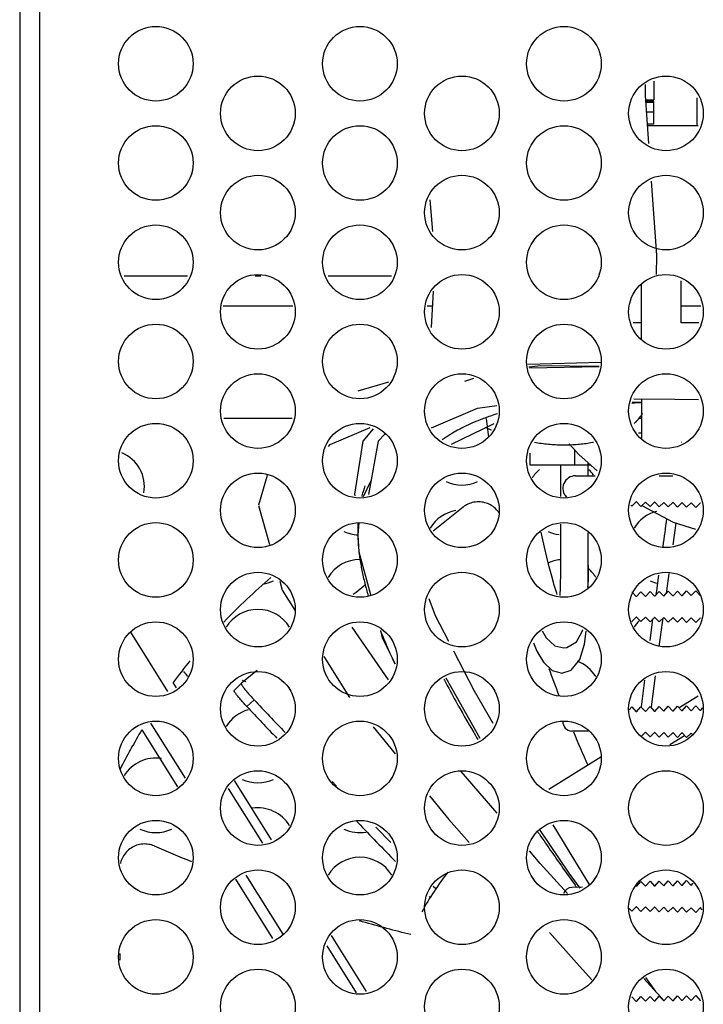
# Model space of a CAD drawing. Header units: inches. Extents: x 0 to 34, y 0 to 22.
# Tile 25 of 27: x 27.3 to 29, y 17.5 to 20. Entities that reach past the tile are written whole.
import ezdxf

# ---------------------------------------------------------------- set-up
doc = ezdxf.new("R2010")
doc.units = ezdxf.units.IN
doc.header["$LTSCALE"] = 1.87
doc.header["$MEASUREMENT"] = 0
doc.layers.get('0').update_dxf_attribs({"linetype": 'CONTINUOUS'})
doc.layers.add('3_ALL_AXES', color=7, linetype='CONTINUOUS')
doc.layers.add('6_ALL_SURFS', color=7, linetype='CONTINUOUS')

msp = doc.modelspace()

# ---------------------------------------------------------------- linework, layer by layer
at = {"color": 8}
for p, q in [((27.3033, 21.4623), (27.3033, 8.7123)), ((27.3533, 21.4463), (27.3533, 8.7123)), ((28.9009, 19.8377), (28.9009, 19.7902)), ((29.0091, 19.7954), (29.0091, 19.7255)), ((28.8806, 19.7902), (28.9009, 19.7902)), ((28.9009, 19.7866), (28.8809, 19.7866)), ((28.9009, 19.7837), (28.8811, 19.7837)), ((28.9009, 19.7292), (28.9009, 19.7866)), ((28.9009, 19.759), (28.8828, 19.759)), ((28.9009, 19.7292), (28.8849, 19.7292)), ((28.8852, 19.7255), (29.0126, 19.7255)), ((28.9085, 19.3994), (28.8951, 19.5853)), ((28.3368, 19.5388), (28.3429, 19.4591)), ((28.9074, 19.3508), (28.9085, 19.3994)), ((27.5664, 19.3473), (27.7262, 19.3473)), ((27.8961, 19.3473), (27.9106, 19.3473)), ((28.0804, 19.3473), (28.2402, 19.3473)), ((28.8693, 19.188), (28.8693, 19.3246)), ((28.9693, 19.2283), (28.9693, 19.3346)), ((28.3448, 19.3081), (28.3397, 19.2168)), ((27.8155, 19.2713), (27.9911, 19.2713)), ((28.3295, 19.2713), (28.3427, 19.2713)), ((28.9693, 19.2713), (29.0191, 19.2713)), ((28.8693, 19.2283), (28.8489, 19.2283)), ((29.0137, 19.2283), (28.9693, 19.2283)), ((28.7671, 19.1283), (28.5836, 19.1235)), ((28.7627, 19.1177), (28.5875, 19.1141)), ((28.7629, 19.1181), (28.7587, 19.1176)), ((28.2326, 19.0789), (28.1548, 19.0568)), ((28.4467, 19.0881), (28.424, 19.0805)), ((28.8465, 19.0285), (28.8693, 19.0284)), ((28.8693, 19.0373), (28.8693, 18.938)), ((27.9895, 18.9873), (27.8172, 18.9873)), ((28.3909, 18.9233), (28.4983, 18.975)), ((28.4781, 18.9874), (28.4841, 18.9406)), ((28.8693, 18.9873), (28.8613, 18.9873)), ((28.0856, 18.9219), (28.186, 18.9647)), ((28.9693, 18.928), (28.9693, 18.9283)), ((28.9693, 18.9283), (28.97, 18.9283)), ((28.081, 18.9167), (28.0856, 18.9219)), ((28.6877, 18.9239), (28.7114, 18.897)), ((28.7006, 18.9093), (28.7006, 18.8705)), ((28.5881, 18.9001), (28.5881, 18.8705)), ((28.7114, 18.897), (28.7576, 18.8555)), ((28.5881, 18.8705), (28.7408, 18.8705)), ((27.9263, 18.8437), (27.9049, 18.769)), ((28.1882, 18.8305), (28.1682, 18.7906)), ((28.7031, 18.8433), (28.7526, 18.8433)), ((28.9144, 18.8433), (28.9482, 18.8433)), ((28.1467, 18.7968), (28.1476, 18.7926)), ((28.8566, 18.7775), (28.8451, 18.7664)), ((28.857, 18.7775), (28.8566, 18.7775)), ((28.8681, 18.766), (28.857, 18.7775)), ((28.8796, 18.7771), (28.8681, 18.766)), ((28.88, 18.7771), (28.8796, 18.7771)), ((28.8911, 18.7656), (28.88, 18.7771)), ((28.9026, 18.7767), (28.8911, 18.7656)), ((28.903, 18.7767), (28.9026, 18.7767)), ((28.9141, 18.7652), (28.903, 18.7767)), ((27.9049, 18.7682), (27.9324, 18.6705)), ((28.4201, 18.7642), (28.3449, 18.7042)), ((28.8451, 18.7664), (28.8426, 18.769)), ((28.9256, 18.7763), (28.9141, 18.7652)), ((28.926, 18.7763), (28.9256, 18.7763)), ((28.9371, 18.7648), (28.926, 18.7763)), ((28.9486, 18.7759), (28.9371, 18.7648)), ((28.949, 18.7759), (28.9486, 18.7759)), ((28.9601, 18.7644), (28.949, 18.7759)), ((28.9716, 18.7755), (28.9601, 18.7644)), ((28.972, 18.7755), (28.9716, 18.7755)), ((28.9831, 18.764), (28.972, 18.7755)), ((28.9946, 18.7751), (28.9831, 18.764)), ((28.995, 18.7751), (28.9946, 18.7751)), ((29.0061, 18.7636), (28.995, 18.7751)), ((29.0176, 18.7747), (29.0061, 18.7636)), ((29.018, 18.7747), (29.0176, 18.7747)), ((28.1572, 18.7255), (28.1549, 18.6941)), ((28.949, 18.6698), (28.9566, 18.7242)), ((28.1549, 18.6941), (28.1549, 18.694)), ((28.1549, 18.694), (28.1578, 18.6516)), ((28.6655, 18.6869), (28.6655, 18.6828)), ((28.1578, 18.6516), (28.187, 18.5446)), ((28.9079, 18.5531), (28.9133, 18.5929)), ((28.9331, 18.5531), (28.939, 18.597)), ((28.1755, 18.5694), (28.1506, 18.5496)), ((28.972, 18.5411), (28.9831, 18.5534)), ((28.9831, 18.5534), (28.9946, 18.5415)), ((28.995, 18.5415), (29.0061, 18.5538)), ((29.0061, 18.5538), (29.0176, 18.5419)), ((28.1506, 18.5496), (28.1437, 18.5442)), ((28.8451, 18.551), (28.8566, 18.5391)), ((28.857, 18.5391), (28.8566, 18.5391)), ((28.857, 18.5391), (28.8681, 18.5514)), ((28.8681, 18.5514), (28.8796, 18.5395)), ((28.88, 18.5395), (28.8796, 18.5395)), ((28.88, 18.5395), (28.8911, 18.5518)), ((28.8911, 18.5518), (28.9026, 18.5399)), ((28.903, 18.5399), (28.9026, 18.5399)), ((28.903, 18.5399), (28.9141, 18.5522)), ((28.9067, 18.544), (28.9079, 18.5531)), ((28.9141, 18.5522), (28.9256, 18.5403)), ((28.926, 18.5403), (28.9256, 18.5403)), ((28.926, 18.5403), (28.9371, 18.5526)), ((28.9324, 18.5477), (28.9331, 18.5531)), ((28.9371, 18.5526), (28.9486, 18.5407)), ((28.949, 18.5407), (28.9486, 18.5407)), ((28.949, 18.5407), (28.9601, 18.553)), ((28.9601, 18.553), (28.9716, 18.5411)), ((28.972, 18.5411), (28.9716, 18.5411)), ((28.995, 18.5415), (28.9946, 18.5415)), ((28.8566, 18.4875), (28.8451, 18.4764)), ((28.857, 18.4875), (28.8566, 18.4875)), ((28.8681, 18.476), (28.857, 18.4875)), ((28.8796, 18.4871), (28.8681, 18.476)), ((28.88, 18.4871), (28.8796, 18.4871)), ((28.8911, 18.4756), (28.88, 18.4871)), ((28.9026, 18.4867), (28.8911, 18.4756)), ((28.8974, 18.4748), (28.8985, 18.4828)), ((28.903, 18.4867), (28.9026, 18.4867)), ((28.9141, 18.4752), (28.903, 18.4867)), ((28.9256, 18.4863), (28.9141, 18.4752)), ((28.9225, 18.4741), (28.924, 18.4849)), ((28.926, 18.4863), (28.9256, 18.4863)), ((28.9371, 18.4748), (28.926, 18.4863)), ((28.9486, 18.4859), (28.9371, 18.4748)), ((28.949, 18.4859), (28.9486, 18.4859)), ((28.9601, 18.4744), (28.949, 18.4859)), ((28.9716, 18.4855), (28.9601, 18.4744)), ((28.972, 18.4855), (28.9716, 18.4855)), ((28.9831, 18.474), (28.972, 18.4855)), ((28.9946, 18.4851), (28.9831, 18.474)), ((28.995, 18.4851), (28.9946, 18.4851)), ((29.0061, 18.4736), (28.995, 18.4851)), ((29.0176, 18.4847), (29.0061, 18.4736)), ((29.018, 18.4847), (29.0176, 18.4847)), ((28.2327, 18.3291), (28.1407, 18.4617)), ((28.8913, 18.4288), (28.8974, 18.4748)), ((28.9175, 18.4365), (28.9225, 18.4741)), ((27.6766, 18.2999), (27.5832, 18.4492)), ((28.9152, 18.419), (28.9175, 18.4365)), ((28.9146, 18.4145), (28.9152, 18.419)), ((28.0693, 18.3885), (28.1344, 18.2848)), ((28.4486, 18.3009), (28.3967, 18.4017)), ((27.8943, 18.3466), (27.8621, 18.321)), ((27.9016, 18.3524), (27.8943, 18.3466)), ((28.3719, 18.3314), (28.3736, 18.3281)), ((28.4636, 18.1815), (28.3776, 18.3338)), ((28.8947, 18.2613), (28.9048, 18.3394)), ((27.6984, 18.3089), (27.69, 18.3223)), ((27.862, 18.3209), (27.8441, 18.3035)), ((27.8621, 18.321), (27.862, 18.3209)), ((28.8695, 18.2612), (28.8782, 18.3283)), ((28.4959, 18.2191), (28.4486, 18.3009)), ((29.0121, 18.2881), (28.9646, 18.2584)), ((27.8757, 18.2619), (27.8937, 18.2791)), ((28.8384, 18.2536), (28.8451, 18.261)), ((28.8451, 18.261), (28.8566, 18.2491)), ((28.857, 18.2491), (28.8681, 18.2614)), ((28.8681, 18.2614), (28.8796, 18.2495)), ((28.88, 18.2495), (28.8911, 18.2618)), ((28.8911, 18.2618), (28.9026, 18.2499)), ((28.8943, 18.2584), (28.8947, 18.2613)), ((28.903, 18.2499), (28.9141, 18.2622)), ((28.9141, 18.2622), (28.9256, 18.2503)), ((28.926, 18.2503), (28.9371, 18.2626)), ((28.9371, 18.2626), (28.9486, 18.2507)), ((28.949, 18.2507), (28.9601, 18.263)), ((28.9601, 18.263), (28.9716, 18.2511)), ((28.972, 18.2511), (28.9831, 18.2634)), ((28.9831, 18.2634), (28.9946, 18.2515)), ((28.995, 18.2515), (29.0061, 18.2638)), ((29.0061, 18.2638), (29.0176, 18.2519)), ((29.018, 18.2519), (29.0243, 18.2589)), ((28.857, 18.2491), (28.8566, 18.2491)), ((28.88, 18.2495), (28.8796, 18.2495)), ((28.903, 18.2499), (28.9026, 18.2499)), ((28.926, 18.2503), (28.9256, 18.2503)), ((28.949, 18.2507), (28.9486, 18.2507)), ((28.972, 18.2511), (28.9716, 18.2511)), ((28.995, 18.2515), (28.9946, 18.2515)), ((29.018, 18.2519), (29.0176, 18.2519)), ((27.6332, 18.2199), (27.7198, 18.0817)), ((28.1941, 18.2113), (28.2494, 18.1432)), ((27.6111, 18.2035), (27.701, 18.0599)), ((28.4544, 18.1841), (28.4576, 18.1789)), ((28.7363, 18.1996), (28.6941, 18.2004)), ((28.8796, 18.1971), (28.8699, 18.1877)), ((28.88, 18.1971), (28.8796, 18.1971)), ((28.8911, 18.1856), (28.88, 18.1971)), ((28.9026, 18.1967), (28.8911, 18.1856)), ((28.903, 18.1967), (28.9026, 18.1967)), ((28.9141, 18.1852), (28.903, 18.1967)), ((28.9256, 18.1963), (28.9141, 18.1852)), ((28.926, 18.1963), (28.9256, 18.1963)), ((28.9371, 18.1848), (28.926, 18.1963)), ((28.9486, 18.1959), (28.9371, 18.1848)), ((28.9407, 18.1662), (28.9779, 18.1894)), ((28.949, 18.1959), (28.9486, 18.1959)), ((28.9601, 18.1844), (28.949, 18.1959)), ((28.9716, 18.1955), (28.9601, 18.1844)), ((28.972, 18.1955), (28.9716, 18.1955)), ((28.9831, 18.184), (28.972, 18.1955)), ((28.9946, 18.1951), (28.9831, 18.184)), ((28.995, 18.1951), (28.9946, 18.1951)), ((28.9985, 18.1915), (28.995, 18.1951)), ((28.7669, 18.1346), (28.6365, 18.053)), ((28.506, 17.9934), (28.4156, 18.0988)), ((27.9378, 17.9266), (27.8443, 18.0759)), ((28.101, 18.0618), (28.0904, 18.0728)), ((27.916, 17.9176), (27.8297, 18.0554)), ((28.3359, 18.0367), (28.3842, 17.9772)), ((28.1547, 17.9699), (28.1526, 17.9721)), ((28.2385, 17.9192), (28.2005, 17.9585)), ((28.3842, 17.9772), (28.4355, 17.9198)), ((28.7014, 17.8746), (28.6472, 17.9641)), ((28.7384, 17.8138), (28.7014, 17.8746)), ((27.8726, 17.8376), (27.966, 17.6883)), ((27.8469, 17.8269), (27.9403, 17.6776)), ((28.7023, 17.8122), (28.7045, 17.809)), ((28.857, 17.8091), (28.8681, 17.8214)), ((28.8681, 17.8214), (28.8796, 17.8095)), ((28.88, 17.8095), (28.8796, 17.8095)), ((28.88, 17.8095), (28.8911, 17.8218)), ((28.8911, 17.8218), (28.9026, 17.8099)), ((28.903, 17.8099), (28.9026, 17.8099)), ((28.903, 17.8099), (28.9141, 17.8222)), ((28.9141, 17.8222), (28.9256, 17.8103)), ((28.926, 17.8103), (28.9256, 17.8103)), ((28.926, 17.8103), (28.9371, 17.8226)), ((28.9371, 17.8226), (28.9486, 17.8107)), ((28.949, 17.8107), (28.9486, 17.8107)), ((28.949, 17.8107), (28.9601, 17.823)), ((28.9601, 17.823), (28.9716, 17.8111)), ((28.972, 17.8111), (28.9716, 17.8111)), ((28.972, 17.8111), (28.9831, 17.8234)), ((28.9831, 17.8234), (28.9946, 17.8115)), ((28.995, 17.8115), (28.9946, 17.8115)), ((28.995, 17.8115), (29.0001, 17.8172)), ((28.3513, 17.8027), (28.3452, 17.809)), ((28.7212, 17.8067), (28.6941, 17.8062)), ((28.7045, 17.809), (28.7065, 17.8063)), ((28.3374, 17.7812), (28.3348, 17.7839)), ((28.8451, 17.7464), (28.8386, 17.7531)), ((28.8566, 17.7575), (28.8451, 17.7464)), ((28.857, 17.7575), (28.8566, 17.7575)), ((28.8681, 17.746), (28.857, 17.7575)), ((28.8796, 17.7571), (28.8681, 17.746)), ((28.88, 17.7571), (28.8796, 17.7571)), ((28.8911, 17.7456), (28.88, 17.7571)), ((28.9026, 17.7567), (28.8911, 17.7456)), ((28.903, 17.7567), (28.9026, 17.7567)), ((28.9141, 17.7452), (28.903, 17.7567)), ((28.9256, 17.7563), (28.9141, 17.7452)), ((28.926, 17.7563), (28.9256, 17.7563)), ((28.9371, 17.7448), (28.926, 17.7563)), ((28.9486, 17.7559), (28.9371, 17.7448)), ((28.949, 17.7559), (28.9486, 17.7559)), ((28.9601, 17.7444), (28.949, 17.7559)), ((28.9716, 17.7555), (28.9601, 17.7444)), ((28.972, 17.7555), (28.9716, 17.7555)), ((28.9831, 17.744), (28.972, 17.7555)), ((28.9946, 17.7551), (28.9831, 17.744)), ((28.995, 17.7551), (28.9946, 17.7551)), ((29.0061, 17.7436), (28.995, 17.7551)), ((29.0176, 17.7547), (29.0061, 17.7436)), ((29.018, 17.7547), (29.0176, 17.7547)), ((29.0227, 17.7499), (29.018, 17.7547)), ((28.1771, 17.5443), (28.0887, 17.6854)), ((27.5558, 17.6395), (27.5558, 17.6231)), ((28.1519, 17.5408), (28.0778, 17.6591)), ((28.9267, 17.5209), (28.8758, 17.5773)), ((28.9061, 17.5438), (28.8802, 17.5791)), ((28.8451, 17.531), (28.8566, 17.5191)), ((28.857, 17.5191), (28.8566, 17.5191)), ((28.857, 17.5191), (28.8681, 17.5314)), ((28.8681, 17.5314), (28.8796, 17.5195)), ((28.88, 17.5195), (28.8796, 17.5195)), ((28.88, 17.5195), (28.8911, 17.5318)), ((28.8911, 17.5318), (28.9026, 17.5199)), ((28.903, 17.5199), (28.9026, 17.5199)), ((28.903, 17.5199), (28.9141, 17.5322)), ((28.9141, 17.5322), (28.9256, 17.5203)), ((28.926, 17.5203), (28.9256, 17.5203)), ((28.926, 17.5203), (28.9371, 17.5326)), ((28.9371, 17.5326), (28.9486, 17.5207)), ((28.949, 17.5207), (28.9486, 17.5207)), ((28.949, 17.5207), (28.9601, 17.533)), ((28.9601, 17.533), (28.9716, 17.5211)), ((28.972, 17.5211), (28.9716, 17.5211)), ((28.972, 17.5211), (28.9831, 17.5334)), ((28.9831, 17.5334), (28.9946, 17.5215)), ((28.995, 17.5215), (28.9946, 17.5215)), ((28.995, 17.5215), (29.0061, 17.5338)), ((29.0061, 17.5338), (29.0176, 17.5219)), ((29.018, 17.5219), (29.0176, 17.5219)), ((29.018, 17.5219), (29.0186, 17.5226))]:
    msp.add_line(p, q, dxfattribs=at)
for points in [[(28.8884, 19.6801), (28.8798, 19.8015), (28.8793, 19.8288)], [(28.7632, 19.1189), (28.6159, 19.1199), (28.5862, 19.117)], [(28.8457, 19.0265), (28.8603, 19.0279), (28.8693, 19.028)], [(28.8503, 19.0376), (28.9534, 19.036), (29.0131, 19.0357)], [(28.3407, 18.9642), (28.4567, 19.0136), (28.5054, 19.0206)], [(28.1938, 18.9614), (28.1674, 18.9309), (28.1467, 18.7967)], [(28.2237, 18.9491), (28.2059, 18.9304), (28.1821, 18.7963)], [(28.6656, 18.8705), (28.6656, 18.8599), (28.6656, 18.8228), (28.6656, 18.8081)], [(28.8707, 18.7685), (28.9493, 18.7265), (29.0058, 18.7091)], [(28.7356, 18.5627), (28.7359, 18.5876), (28.7357, 18.6502), (28.7356, 18.6999)], [(27.9585, 18.5775), (27.9647, 18.5552), (27.9966, 18.5045)], [(28.3842, 18.426), (28.3508, 18.4909), (28.3344, 18.533)], [(28.2118, 18.454), (28.2168, 18.4355), (28.2494, 18.3695)], [(28.6693, 18.3464), (28.6927, 18.3535), (28.7145, 18.3802), (28.726, 18.4194), (28.7301, 18.4522)], [(28.5973, 18.4224), (28.6061, 18.4018), (28.6225, 18.3737), (28.6449, 18.3528), (28.6695, 18.3464)], [(28.7151, 17.8042), (28.6872, 17.8423), (28.6141, 17.9504)], [(28.683, 17.7909), (28.6145, 17.8668), (28.5874, 17.8983)], [(28.6379, 17.6928), (28.7058, 17.6168), (28.7445, 17.5737)]]:
    msp.add_lwpolyline(points, dxfattribs=at)
for centre, radius, start, end in [((28.6637, 19.3668), 0.4429, 245.3897, 247.1297), ((28.9323, 17.4123), 1.54, 92.3722, 92.607), ((28.7031, 18.8118), 0.0315, 90, 224.5971), ((28.4571, 18.7175), 0.3013, 160.5709, 165.4428), ((28.4642, 18.7157), 0.3086, 165.4378, 165.8759), ((63.3931, 13.912), 34.7961, 172.03242, 172.14815), ((28.559, 18.7046), 0.4042, 177.3563, 181.4981), ((28.9323, 17.4123), 1.54, 130.3036, 136.3744), ((28.9903, 18.7794), 0.8435, 196.0964, 196.3394), ((28.9323, 17.4123), 1.54, 141.2156, 143.7765), ((32.1899, 19.6386), 3.7773, 199.8142, 200.9242), ((52.9526, 41.9731), 34.512, 223.39663, 223.57908), ((53.9686, 42.9471), 35.8945, 223.41187, 223.59411), ((28.6945, 18.2233), 0.0229, 175.5217, 269), ((28.9323, 17.4123), 1.54, 149.0852, 153.3314), ((31.6326, 19.4168), 3.1774, 202.5423, 204.1972), ((77.7273, 65.7887), 68.8772, 223.968337, 224.082519), ((30.1201, 23.7164), 6.3122, 246.88676, 247.81163), ((28.9323, 17.4123), 0.7, 141.8224, 151.6083), ((28.6945, 17.7833), 0.0229, 91, 159.8963)]:
    msp.add_arc(centre, radius, start, end, dxfattribs=at)
for points, start_tangent, end_tangent in [([(28.5073, 18.9998), (28.4889, 18.9938), (28.4613, 18.9836), (28.4358, 18.9727), (28.4102, 18.9601), (28.3939, 18.9509)], (-0.954658, -0.297704), (-0.858971, -0.512024)), ([(28.8511, 18.9749), (28.856, 18.9796), (28.8635, 18.9881), (28.87, 18.997), (28.8722, 19.0007)], (0.735376, 0.67766), (0.506518, 0.862229)), ([(28.3939, 18.9509), (28.3869, 18.9465), (28.3678, 18.9338)], (-0.858971, -0.512024), (-0.81134, -0.584575)), ([(28.6001, 18.9277), (28.6081, 18.9264), (28.6261, 18.9241), (28.6441, 18.9225), (28.6619, 18.9215), (28.6795, 18.9213), (28.6968, 18.9218), (28.7137, 18.9231), (28.7301, 18.925), (28.7461, 18.9276), (28.7485, 18.9281)], (0.986712, -0.162481), (0.98126, 0.192686)), ([(28.51, 18.7511), (28.5046, 18.7578), (28.4925, 18.7678), (28.4785, 18.7745), (28.4633, 18.7775), (28.4473, 18.7766), (28.4325, 18.7719), (28.4201, 18.7642)], (-0.573793, 0.819), (-0.781114, -0.624389)), ([(28.1549, 18.694), (28.1552, 18.6856), (28.1575, 18.6556), (28.1617, 18.6247), (28.1679, 18.593), (28.1758, 18.5604), (28.18, 18.5456)], (0.025282, -0.99968), (0.277249, -0.960798)), ([(28.212, 18.4528), (28.2357, 18.3969), (28.2484, 18.3692)], (0.368848, -0.92949), (0.427169, -0.904172)), ([(27.862, 18.3209), (27.8618, 18.3185), (27.8642, 18.3138), (27.8688, 18.3073), (27.8755, 18.2992), (27.8839, 18.2896), (27.8937, 18.2791)], (-0.713281, -0.700878), (0.687215, -0.726454)), ([(28.3736, 18.3281), (28.4016, 18.2758), (28.447, 18.1966), (28.4544, 18.1841)], (0.459166, -0.88835), (0.514732, -0.857351)), ([(27.8757, 18.2619), (27.866, 18.2724), (27.8575, 18.2819), (27.8509, 18.29), (27.8463, 18.2964), (27.8439, 18.3011), (27.8441, 18.3035)], (-0.687032, 0.726627), (0.713514, 0.700641)), ([(28.6075, 17.9475), (28.6123, 17.9405), (28.6759, 17.8493), (28.7023, 17.8122)], (0.565046, -0.825059), (0.581139, -0.813805)), ([(27.6423, 17.9108), (27.6285, 17.9149), (27.6133, 17.9156), (27.5979, 17.9124), (27.5839, 17.9056), (27.5721, 17.8956), (27.5628, 17.8826), (27.5573, 17.868), (27.5569, 17.8663)], (-0.919886, 0.392187), (-0.207607, -0.978212)), ([(28.2887, 17.6875), (28.2279, 17.703), (28.1667, 17.72), (28.1594, 17.7221)], (-0.971307, 0.237827), (-0.960408, 0.278597))]:
    msp.add_spline(points, degree=3, dxfattribs=dict(at, start_tangent=start_tangent, end_tangent=end_tangent))
at = {"layer": '3_ALL_AXES', "color": 8}
for centre in [(27.6463, 19.8813), (28.1603, 19.8813), (28.6743, 19.8813), (27.9033, 19.7563), (28.4173, 19.7563), (28.9313, 19.7563), (27.6463, 19.6313), (28.1603, 19.6313), (28.6743, 19.6313), (27.9033, 19.5063), (28.4173, 19.5063), (28.9313, 19.5063), (27.6463, 19.3813), (28.1603, 19.3813), (28.6743, 19.3813), (27.9033, 19.2563), (28.4173, 19.2563), (28.9313, 19.2563), (27.6463, 19.1313), (28.1603, 19.1313), (28.6743, 19.1313), (27.9033, 19.0063), (28.4173, 19.0063), (28.9313, 19.0063), (27.6463, 18.8813), (28.1603, 18.8813), (28.6743, 18.8813), (27.9033, 18.7563), (28.4173, 18.7563), (28.9313, 18.7563), (27.6463, 18.6313), (28.1603, 18.6313), (28.6743, 18.6313), (27.9033, 18.5063), (28.4173, 18.5063), (28.9313, 18.5063), (27.6463, 18.3813), (28.1603, 18.3813), (28.6743, 18.3813), (27.9033, 18.2563), (28.4173, 18.2563), (28.9313, 18.2563), (27.6463, 18.1313), (28.1603, 18.1313), (28.6743, 18.1313), (27.9033, 18.0063), (28.4173, 18.0063), (28.9313, 18.0063), (27.6463, 17.8813), (28.1603, 17.8813), (28.6743, 17.8813), (27.9033, 17.7563), (28.4173, 17.7563), (28.9313, 17.7563), (27.6463, 17.6313), (28.1603, 17.6313), (28.6743, 17.6313), (27.9033, 17.5063), (28.4173, 17.5063), (28.9313, 17.5063)]:
    msp.add_circle(centre, 0.094, dxfattribs=at)
for centre, radius, start, end in [((27.5273, 18.8173), 0.09, 349.1909, 68.5417), ((28.6743, 18.7883), 0.094, 131.1373, 148.5471), ((28.6743, 18.7883), 0.094, 37.277, 48.4051), ((28.4173, 18.9133), 0.0935, 244.9862, 295.0138), ((28.4173, 18.6633), 0.0935, 99.4858, 148.7923), ((28.9313, 18.6633), 0.0935, 105.0106, 148.7923), ((28.1603, 18.7883), 0.094, 244.7136, 266.796), ((28.6743, 18.7883), 0.094, 244.7136, 262.3722), ((28.1603, 18.5383), 0.094, 90, 148.5471), ((28.6743, 18.5383), 0.094, 96.0497, 115.4636), ((28.6743, 18.5383), 0.094, 31.4529, 48.4849), ((27.9033, 18.6633), 0.0935, 277.5464, 295.0138), ((28.9313, 18.6633), 0.0935, 244.9862, 256.2445), ((27.9033, 18.4133), 0.0935, 31.2077, 148.7923), ((28.9313, 18.4133), 0.0935, 136.251, 148.7923), ((28.6743, 18.2883), 0.094, 31.4529, 68.7637), ((27.6463, 18.2883), 0.094, 31.4529, 41.3474), ((27.9033, 18.4133), 0.0935, 244.9862, 250.8054), ((27.9033, 18.1633), 0.0935, 105.0001, 148.7923), ((27.6463, 18.0383), 0.094, 81.2304, 148.5471), ((27.9033, 18.1633), 0.0935, 244.9862, 295.0138), ((27.9033, 17.9133), 0.0935, 31.2077, 98.7509), ((27.6463, 18.0383), 0.094, 244.7136, 295.2864), ((28.1603, 18.0383), 0.094, 244.7136, 279.5027), ((28.1603, 17.7883), 0.094, 31.4529, 148.5471)]:
    msp.add_arc(centre, radius, start, end, dxfattribs=at)
at = {"layer": '6_ALL_SURFS', "color": 5}
for p, q in [((28.7357, 18.8433), (28.7357, 18.8751)), ((28.6575, 18.5443), (28.6564, 18.5475))]:
    msp.add_line(p, q, dxfattribs=at)
for points in [[(28.6657, 18.8705), (28.6657, 18.8486), (28.6656, 18.825), (28.6656, 18.802), (28.6656, 18.7909)], [(28.6655, 18.7217), (28.6655, 18.7162), (28.6655, 18.6965), (28.6655, 18.6774), (28.6656, 18.6589), (28.6656, 18.6409), (28.6657, 18.6234), (28.6656, 18.6066), (28.6654, 18.5903), (28.6651, 18.5746), (28.6645, 18.5594), (28.6638, 18.5449), (28.6636, 18.5417)], [(28.6564, 18.5475), (28.65, 18.5681), (28.6437, 18.5902), (28.6374, 18.6136), (28.6313, 18.6379), (28.6252, 18.6632), (28.6192, 18.6895), (28.6166, 18.7014)], [(28.7346, 18.5623), (28.7349, 18.5676), (28.7356, 18.6113), (28.7357, 18.6339), (28.7355, 18.6808), (28.7355, 18.7)], [(28.6739, 18.4097), (28.6812, 18.4105), (28.7058, 18.4248), (28.7205, 18.4512), (28.7215, 18.4558)], [(28.6194, 18.4526), (28.6298, 18.4349), (28.651, 18.4153), (28.6741, 18.4097)]]:
    msp.add_lwpolyline(points, dxfattribs=at)

doc.saveas('drawing.dxf')
